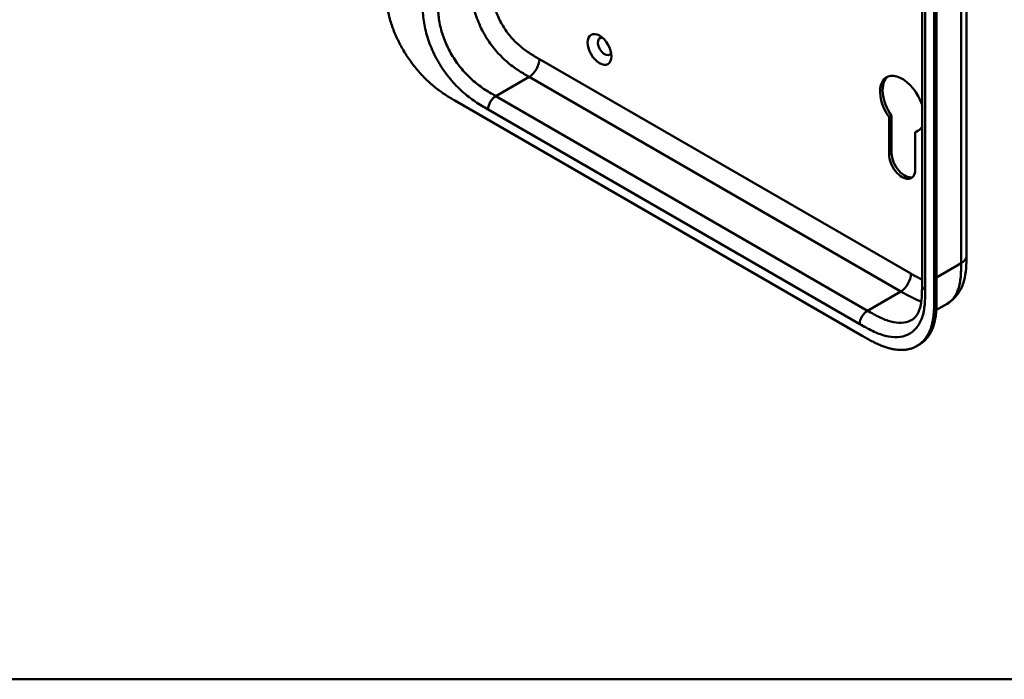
# Model space of a CAD drawing. Header units: millimetres. Extents: x 20 to 833, y 20 to 574.
# Tile 1 of 21: x 129 to 237, y 20 to 93. Entities that reach past the tile are written whole.
import ezdxf

# ---------------------------------------------------------------- set-up
doc = ezdxf.new("R2010")
doc.units = ezdxf.units.MM
doc.header["$LTSCALE"] = 2
for name, color, linetype, lineweight in [('Sichtbare Kanten(DIN)', 7, 'Continuous', 50), ('Sichtbare tangentiale Kanten(DIN)', 7, 'Continuous', 50), ('Skizziergeometrie(DIN)', 7, 'Continuous', 50)]:
    doc.layers.add(name, color=color, linetype=linetype, lineweight=lineweight)

# ---------------------------------------------------------------- blocks, each defined once
blk = doc.blocks.new('Ränder Standardrahmen')
at = {"layer": 'Skizziergeometrie(DIN)', "flags": 128}
blk.add_lwpolyline([(10, 10), (10, 287), (410, 287), (410, 10), (10, 10)], dxfattribs=at)

msp = doc.modelspace()

# ---------------------------------------------------------------- linework, layer by layer
at = {"layer": 'Sichtbare Kanten(DIN)'}
for p, q in [((228.131, 63.434), (228.131, 125.302)), ((229.472, 62.046), (229.472, 124.567)), ((229.747, 124.726), (229.747, 62.205)), ((176.592, 83.829), (221.542, 57.877)), ((224.494, 77.886), (224.5, 81.99)), ((224.5, 81.99), (224.783, 82.154)), ((224.783, 82.154), (224.777, 78.05)), ((227.367, 80.33), (227.65, 80.493)), ((227.367, 80.33), (227.379, 76.224)), ((233.028, 66.7), (233.028, 66.7)), ((228.131, 63.434), (228.131, 63.434)), ((229.712, 60.737), (230.894, 61.419)), ((227.563, 56.759), (227.837, 56.917))]:
    msp.add_line(p, q, dxfattribs=at)
msp.add_ellipse((192.561, 89.469), major_axis=(-0.93, 1.611), ratio=0.5773503, dxfattribs=at)
for centre, major_axis, start_param, end_param in [((193.127, 89.796), (-0.53, 0.918), 5.8272815, 9.8806818), ((225.937, 83.427), (-1.72, 2.979), 4.3733644, 8.0074616), ((226.22, 83.59), (-1.72, 2.979), 0.0823146, 1.7242763), ((225.937, 83.427), (1.72, -2.979), 6.1264475, 6.6222098), ((226.22, 83.59), (1.72, -2.979), 6.1264475, 6.2008707), ((225.937, 77.051), (1.02, -1.767), 3.9253982, 7.0719811), ((226.22, 77.214), (1.02, -1.767), 3.9253982, 6.1440888)]:
    msp.add_ellipse(centre, major_axis=major_axis, ratio=0.5773503, start_param=start_param, end_param=end_param, dxfattribs=at)
for points, knots in [([(233.028, 128.568), (233.028, 117.682), (233.028, 106.795), (233.028, 86.172), (233.028, 76.436), (233.028, 66.7)], [0, 0, 0, 0, 10, 10, 18.9431405, 18.9431405, 18.9431405, 18.9431405]), ([(168.944, 96.992), (168.944, 96.811), (168.944, 96.446), (168.953, 95.979), (168.975, 95.501), (169.005, 95.109), (169.06, 94.607), (169.12, 94.195), (169.219, 93.67), (169.317, 93.242), (169.464, 92.698), (169.602, 92.257), (169.799, 91.702), (169.977, 91.256), (170.224, 90.699), (170.44, 90.255), (170.732, 89.707), (170.982, 89.274), (171.314, 88.744), (171.594, 88.33), (171.96, 87.828), (172.264, 87.441), (172.655, 86.977), (172.977, 86.622), (173.388, 86.202), (173.721, 85.885), (174.143, 85.513), (174.482, 85.235), (174.908, 84.91), (175.248, 84.668), (175.671, 84.386), (176.093, 84.122), (176.426, 83.925), (176.592, 83.829)], [0.02325842, 0.02325842, 0.02325842, 0.02325842, 0.06395557, 0.10465272, 0.12500129, 0.16569844, 0.18604701, 0.22674416, 0.24709273, 0.28778988, 0.30813845, 0.3488356, 0.36918417, 0.40988132, 0.43022989, 0.47092704, 0.49127561, 0.53197276, 0.55232133, 0.59301848, 0.61336705, 0.6540642, 0.67441277, 0.71510992, 0.73545849, 0.77615564, 0.79650421, 0.83720136, 0.85754993, 0.89824708, 0.91859565, 0.9592928, 0.99998994, 0.99998994, 0.99998994, 0.99998994]), ([(233.028, 66.7), (233.028, 65.797), (233.014, 64.82), (232.629, 63.472), (232.439, 63.034), (231.857, 62.148), (231.409, 61.717), (230.894, 61.419)], [0, 0, 0, 0, 0.8314943, 0.8314943, 1.2497137, 1.2497137, 1.7828669, 1.7828669, 1.7828669, 1.7828669]), ([(227.015, 59.64), (227.204, 59.749), (227.374, 59.901), (227.655, 60.299), (227.772, 60.53), (227.999, 61.215), (228.08, 61.738), (228.13, 62.666), (228.131, 63.047), (228.131, 63.434)], [0, 0, 0, 0, 0.4542191, 0.4542191, 0.8342826, 0.8342826, 1.3971655, 1.3971655, 1.7532148, 1.7532148, 1.7532148, 1.7532148]), ([(221.542, 57.877), (221.711, 57.779), (222.008, 57.608), (222.351, 57.419), (222.609, 57.281), (222.781, 57.192), (222.997, 57.085), (223.17, 57.003), (223.386, 56.906), (223.558, 56.832), (223.817, 56.729), (224.075, 56.636), (224.416, 56.529), (224.67, 56.464), (224.921, 56.411), (225.087, 56.381), (225.333, 56.347), (225.576, 56.325), (225.933, 56.317), (226.241, 56.336), (226.613, 56.394), (226.899, 56.466), (227.24, 56.59), (227.5, 56.716), (227.805, 56.907), (228.034, 57.086), (228.298, 57.341), (228.492, 57.57), (228.688, 57.857), (228.806, 58.062), (228.914, 58.279), (228.981, 58.429), (229.059, 58.623), (229.115, 58.784), (229.179, 58.99), (229.225, 59.16), (229.287, 59.42), (229.339, 59.689), (229.392, 60.058), (229.421, 60.342), (229.442, 60.63), (229.453, 60.823), (229.462, 61.067), (229.467, 61.263), (229.471, 61.508), (229.472, 61.753), (229.472, 61.949), (229.472, 62.046)], [0.00000945, 0.00000945, 0.00000945, 0.00000945, 0.04167564, 0.07292528, 0.08334182, 0.10417491, 0.11459146, 0.13542455, 0.1458411, 0.16667419, 0.17709074, 0.20834038, 0.22917347, 0.26042311, 0.27083965, 0.29167275, 0.30208929, 0.33333893, 0.35417202, 0.39583821, 0.4166713, 0.45833749, 0.47917058, 0.52083676, 0.54166985, 0.58333604, 0.60416913, 0.64583532, 0.66666841, 0.69791805, 0.70833459, 0.72916769, 0.73958423, 0.76041733, 0.77083387, 0.79166696, 0.80208351, 0.83333315, 0.85416624, 0.88541588, 0.89583243, 0.91666552, 0.92708206, 0.94791516, 0.9583317, 0.9791648, 0.99999789, 0.99999789, 0.99999789, 0.99999789]), ([(229.747, 62.205), (229.747, 62.107), (229.747, 61.911), (229.745, 61.666), (229.741, 61.421), (229.737, 61.226), (229.727, 60.982), (229.716, 60.788), (229.695, 60.501), (229.666, 60.217), (229.613, 59.847), (229.561, 59.579), (229.5, 59.318), (229.454, 59.148), (229.39, 58.942), (229.333, 58.781), (229.256, 58.587), (229.189, 58.437), (229.081, 58.221), (228.962, 58.015), (228.766, 57.729), (228.573, 57.499), (228.308, 57.244), (228.081, 57.066), (227.899, 56.952), (227.837, 56.917)], [-0.99999789, -0.99999789, -0.99999789, -0.99999789, -0.9791648, -0.9583317, -0.94791516, -0.92708206, -0.91666552, -0.89583243, -0.88541588, -0.85416624, -0.83333315, -0.80208351, -0.79166696, -0.77083387, -0.76041733, -0.73958423, -0.72916769, -0.70833459, -0.69791805, -0.66666841, -0.64583532, -0.60416913, -0.58333604, -0.54166985, -0.5212127, -0.5212127, -0.5212127, -0.5212127])]:
    msp.add_open_spline(points, degree=3, knots=knots, dxfattribs=at)
at = {"layer": 'Sichtbare tangentiale Kanten(DIN)'}
for p, q in [((228.482, 124.812), (228.482, 62.944)), ((185.925, 88.402), (226.916, 64.736)), ((184.794, 86.442), (181.117, 84.319)), ((184.794, 86.442), (225.785, 62.776)), ((181.117, 84.319), (222.108, 60.653)), ((221.259, 59.183), (180.268, 82.849)), ((224.494, 77.886), (224.777, 78.05)), ((229.747, 64.327), (232.442, 65.884)), ((225.785, 62.776), (222.108, 60.653)), ((229.472, 62.046), (229.747, 62.205))]:
    msp.add_line(p, q, dxfattribs=at)
for points, degree in [([(232.442, 65.884), (232.442, 96.818), (232.442, 127.752)], 2), ([(185.925, 88.402), (185.925, 87.68), (185.419, 86.803), (184.794, 86.442)], 3), ([(181.117, 84.319), (180.648, 84.048), (180.268, 83.39), (180.268, 82.849)], 3), ([(232.442, 65.884), (232.833, 66.109), (233.028, 66.405), (233.028, 66.7)], 3), ([(226.916, 64.736), (226.916, 64.014), (226.409, 63.137), (225.785, 62.776)], 3), ([(228.131, 63.434), (228.131, 63.257), (228.248, 63.08), (228.482, 62.944)], 3), ([(222.108, 60.653), (221.639, 60.383), (221.259, 59.725), (221.259, 59.183)], 3)]:
    msp.add_open_spline(points, degree=degree, dxfattribs=at)
for points, knots in [([(178.419, 97.074), (178.419, 96.878), (178.419, 96.675), (178.426, 96.244), (178.433, 96.015), (178.462, 95.537), (178.485, 95.286), (178.553, 94.764), (178.6, 94.492), (178.722, 93.93), (178.799, 93.639), (178.984, 93.05), (179.092, 92.751), (179.338, 92.157), (179.476, 91.862), (179.776, 91.282), (179.938, 90.998), (180.283, 90.449), (180.464, 90.184), (180.842, 89.677), (181.039, 89.434), (181.442, 88.974), (181.649, 88.756), (182.066, 88.35), (182.276, 88.161), (182.692, 87.814), (182.896, 87.656), (183.3, 87.363), (183.498, 87.229), (183.885, 86.979), (184.074, 86.864), (184.441, 86.646), (184.618, 86.544), (184.794, 86.442)], [0, 0, 0, 0, 0.1831961, 0.1831961, 0.3786668, 0.3786668, 0.5871986, 0.5871986, 0.8091497, 0.8091497, 1.0441195, 1.0441195, 1.2905727, 1.2905727, 1.5455716, 1.5455716, 1.8048475, 1.8048475, 2.0633633, 2.0633633, 2.3162238, 2.3162238, 2.5595182, 2.5595182, 2.7907361, 2.7907361, 3.0087154, 3.0087154, 3.2133189, 3.2133189, 3.4050615, 3.4050615, 3.5848282, 3.5848282, 3.5848282, 3.5848282]), ([(180.682, 97.074), (180.682, 96.997), (180.682, 96.92), (180.682, 96.843), (180.682, 96.796), (180.682, 96.749), (180.683, 96.702), (180.683, 96.678), (180.683, 96.655), (180.683, 96.631), (180.684, 96.584), (180.684, 96.537), (180.685, 96.489), (180.685, 96.464), (180.686, 96.439), (180.686, 96.414), (180.687, 96.389), (180.687, 96.364), (180.688, 96.339), (180.689, 96.288), (180.69, 96.237), (180.692, 96.185), (180.696, 96.082), (180.7, 95.983), (180.707, 95.88), (180.707, 95.878), (180.707, 95.875), (180.707, 95.873), (180.72, 95.664), (180.739, 95.461), (180.766, 95.253), (180.766, 95.249), (180.767, 95.246), (180.767, 95.243), (180.795, 95.033), (180.831, 94.82), (180.878, 94.604), (180.879, 94.603), (180.879, 94.601), (180.879, 94.6), (180.927, 94.38), (180.987, 94.155), (181.056, 93.932), (181.127, 93.707), (181.21, 93.478), (181.303, 93.253), (181.397, 93.027), (181.502, 92.8), (181.617, 92.579), (181.731, 92.357), (181.857, 92.138), (181.99, 91.926), (182.122, 91.715), (182.263, 91.509), (182.41, 91.311), (182.557, 91.113), (182.711, 90.923), (182.87, 90.743), (183.028, 90.562), (183.192, 90.39), (183.358, 90.228), (183.359, 90.227), (183.36, 90.226), (183.361, 90.225), (183.525, 90.066), (183.693, 89.914), (183.863, 89.773), (183.864, 89.771), (183.866, 89.77), (183.867, 89.769), (184.034, 89.63), (184.202, 89.5), (184.371, 89.377), (184.374, 89.375), (184.377, 89.373), (184.379, 89.371), (184.547, 89.249), (184.713, 89.137), (184.888, 89.024), (184.89, 89.023), (184.892, 89.021), (184.894, 89.02), (184.981, 88.964), (185.064, 88.912), (185.149, 88.86), (185.237, 88.806), (185.324, 88.753), (185.411, 88.701), (185.583, 88.599), (185.754, 88.5), (185.925, 88.402)], [0, 0, 0, 0, 0.0706021, 0.0706021, 0.0706021, 0.1137345, 0.1137345, 0.1137345, 0.1353008, 0.1353008, 0.1353008, 0.1784332, 0.1784332, 0.1784332, 0.2012935, 0.2012935, 0.2012935, 0.2241537, 0.2241537, 0.2241537, 0.2698741, 0.2698741, 0.2698741, 0.3591194, 0.3591194, 0.3591194, 0.3613149, 0.3613149, 0.3613149, 0.5416681, 0.5416681, 0.5416681, 0.544386, 0.544386, 0.544386, 0.7261845, 0.7261845, 0.7261845, 0.7275109, 0.7275109, 0.7275109, 0.9125996, 0.9125996, 0.9125996, 1.0994646, 1.0994646, 1.0994646, 1.2874424, 1.2874424, 1.2874424, 1.4758528, 1.4758528, 1.4758528, 1.6636517, 1.6636517, 1.6636517, 1.8511233, 1.8511233, 1.8511233, 2.0385317, 2.0385317, 2.0385317, 2.0396163, 2.0396163, 2.0396163, 2.2247423, 2.2247423, 2.2247423, 2.2263922, 2.2263922, 2.2263922, 2.408543, 2.408543, 2.408543, 2.4113526, 2.4113526, 2.4113526, 2.5914161, 2.5914161, 2.5914161, 2.5935787, 2.5935787, 2.5935787, 2.6828378, 2.6828378, 2.6828378, 2.7746209, 2.7746209, 2.7746209, 2.9561272, 2.9561272, 2.9561272, 2.9561272]), ([(180.268, 82.849), (180.041, 82.981), (179.575, 83.25), (178.861, 83.699), (178.148, 84.211), (177.21, 84.989), (176.084, 86.153), (174.899, 87.808), (173.956, 89.636), (173.436, 91.2), (173.191, 92.416), (173.085, 93.301), (173.045, 94.152), (173.045, 94.69), (173.045, 94.951)], [0, 0, 0, 0, 0.2435028, 0.4870041, 0.7305055, 0.9740068, 1.4610095, 1.9480122, 2.4350149, 2.9220176, 3.1655189, 3.4090202, 3.6525216, 3.8960229, 3.8960229, 3.8960229, 3.8960229]), ([(174.742, 94.951), (174.742, 94.69), (174.743, 94.172), (174.78, 93.398), (174.873, 92.62), (175.084, 91.574), (175.525, 90.248), (176.326, 88.695), (177.339, 87.279), (178.311, 86.273), (179.136, 85.588), (179.777, 85.128), (180.438, 84.712), (180.889, 84.451), (181.117, 84.319)], [0, 0, 0, 0, 0.2435013, 0.4870027, 0.730504, 0.9740054, 1.4610081, 1.9480107, 2.4350134, 2.9220161, 3.1655175, 3.4090188, 3.6525201, 3.8960223, 3.8960223, 3.8960223, 3.8960223]), ([(230.894, 61.419), (230.986, 61.472), (231.075, 61.532), (231.159, 61.597), (231.317, 61.718), (231.46, 61.859), (231.588, 62.018), (231.717, 62.178), (231.831, 62.356), (231.929, 62.551), (232.027, 62.745), (232.109, 62.954), (232.176, 63.175), (232.242, 63.395), (232.293, 63.622), (232.331, 63.859), (232.368, 64.087), (232.394, 64.323), (232.411, 64.567), (232.427, 64.792), (232.435, 65.023), (232.439, 65.257), (232.442, 65.467), (232.442, 65.679), (232.442, 65.884)], [1.9227952, 1.9227952, 1.9227952, 1.9227952, 2.0593731, 2.0593731, 2.0593731, 2.3134297, 2.3134297, 2.3134297, 2.5682979, 2.5682979, 2.5682979, 2.8218991, 2.8218991, 2.8218991, 3.0746122, 3.0746122, 3.0746122, 3.3175525, 3.3175525, 3.3175525, 3.5408138, 3.5408138, 3.5408138, 3.7412926, 3.7412926, 3.7412926, 3.7412926]), ([(226.916, 64.736), (226.962, 64.709), (227.008, 64.682), (227.055, 64.655), (227.18, 64.583), (227.305, 64.512), (227.43, 64.441), (227.473, 64.417), (227.517, 64.393), (227.56, 64.37), (227.581, 64.358), (227.603, 64.346), (227.624, 64.334), (227.646, 64.322), (227.667, 64.311), (227.69, 64.299), (227.777, 64.251), (227.861, 64.207), (227.947, 64.163), (227.949, 64.162), (227.951, 64.161), (227.953, 64.16), (228.013, 64.129), (228.072, 64.1), (228.131, 64.072)], [0, 0, 0, 0, 0.04906706, 0.04906706, 0.04906706, 0.18187248, 0.18187248, 0.18187248, 0.22758223, 0.22758223, 0.22758223, 0.25043765, 0.25043765, 0.25043765, 0.27329306, 0.27329306, 0.27329306, 0.36255255, 0.36255255, 0.36255255, 0.36471473, 0.36471473, 0.36471473, 0.42659467, 0.42659467, 0.42659467, 0.42659467]), ([(228.482, 62.944), (228.482, 62.683), (228.482, 62.145), (228.442, 61.341), (228.337, 60.578), (228.091, 59.645), (227.571, 58.682), (226.629, 57.941), (225.443, 57.655), (224.318, 57.791), (223.38, 58.097), (222.666, 58.408), (221.953, 58.783), (221.487, 59.052), (221.259, 59.183)], [18.388359, 18.388359, 18.388359, 18.388359, 18.6318621, 18.8753634, 19.1188646, 19.3623659, 19.8493685, 20.336371, 20.8233735, 21.3103761, 21.5538774, 21.7973786, 22.0408799, 22.2843826, 22.2843826, 22.2843826, 22.2843826]), ([(225.785, 62.776), (225.96, 62.674), (226.138, 62.572), (226.504, 62.367), (226.694, 62.264), (227.081, 62.066), (227.279, 61.972), (227.67, 61.804), (227.862, 61.73), (228.052, 61.668)], [0, 0, 0, 0, 0.17976662, 0.17976662, 0.3715093, 0.3715093, 0.5761128, 0.5761128, 0.78097548, 0.78097548, 0.78097548, 0.78097548]), ([(222.108, 60.653), (222.335, 60.522), (222.787, 60.261), (223.448, 59.915), (224.089, 59.635), (224.914, 59.367), (225.885, 59.251), (226.618, 59.428), (226.965, 59.612), (227.015, 59.64)], [18.3883596, 18.3883596, 18.3883596, 18.3883596, 18.6318617, 18.875363, 19.1188643, 19.3623656, 19.8493681, 20.3363707, 20.4193026, 20.4193026, 20.4193026, 20.4193026])]:
    msp.add_open_spline(points, degree=3, knots=knots, dxfattribs=at)

# ---------------------------------------------------------------- block references
at = {"xscale": 2, "yscale": 2, "zscale": 2}
msp.add_blockref('Ränder Standardrahmen', (0, 0), dxfattribs=at)

doc.saveas('drawing.dxf')
